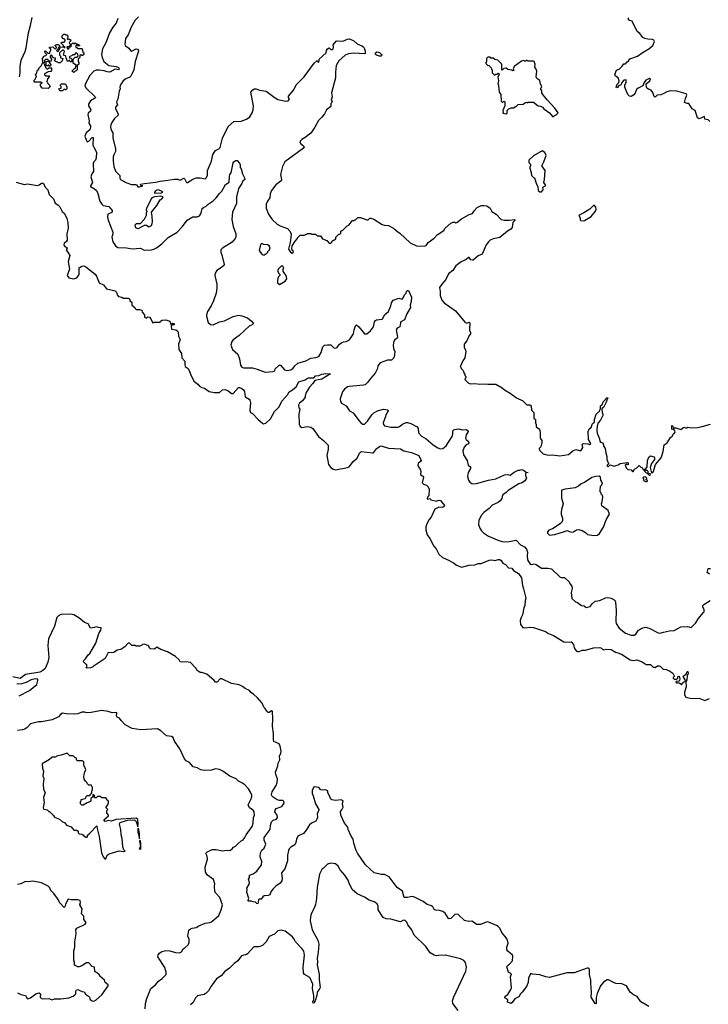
# Model space of a CAD drawing. Extents: x 2240384 to 2404287, y 351326 to 526670.
# Tile 208 of 256: x 2282951 to 2291550, y 486303 to 498599. Entities that reach past the tile are written whole.
import ezdxf

# ---------------------------------------------------------------- set-up
doc = ezdxf.new("R2010")
doc.units = 0

msp = doc.modelspace()

# ---------------------------------------------------------------- linework, layer by layer
at = {"layer": '0CON20XD'}
for points in [[(2282948, 497885), (2282957, 497935), (2282957, 498015), (2282968, 498092), (2283018, 498202), (2283032, 498248), (2283062, 498435), (2283084, 498526), (2283108, 498625)], [(2284175, 498615), (2284155, 498555), (2284115, 498505), (2284073, 498435), (2284028, 498312), (2283987, 498235), (2283971, 498165), (2283979, 498125), (2284000, 498075), (2284065, 498027), (2284155, 498013), (2284185, 498001), (2284192, 497985), (2284187, 497975), (2284145, 497981), (2284075, 497945), (2284045, 497947), (2284005, 497961), (2283945, 497970), (2283905, 497968), (2283875, 497958), (2283825, 497904), (2283769, 497795), (2283766, 497775), (2283782, 497742), (2283892, 497635), (2283896, 497625), (2283887, 497613), (2283834, 497585), (2283810, 497545), (2283812, 497522), (2283839, 497475), (2283837, 497455), (2283808, 497432), (2283801, 497415), (2283817, 497335), (2283814, 497305), (2283834, 497275), (2283835, 497255), (2283825, 497224), (2283781, 497185), (2283766, 497145), (2283779, 497099), (2283795, 497074), (2283815, 497084), (2283855, 497129), (2283867, 497127), (2283863, 497033), (2283877, 497007), (2283909, 496945), (2283906, 496875), (2283896, 496845), (2283876, 496824), (2283868, 496805), (2283871, 496705), (2283852, 496675), (2283840, 496635), (2283861, 496565), (2283834, 496525), (2283836, 496515), (2283887, 496487), (2283908, 496465), (2283928, 496428), (2283953, 496333), (2283975, 496294), (2283995, 496280), (2284065, 496265), (2284104, 496215), (2284105, 496197), (2284095, 496186), (2284051, 496169), (2284046, 496135), (2284056, 496095), (2284114, 495944), (2284116, 495925), (2284103, 495885), (2284113, 495825), (2284146, 495775), (2284175, 495754), (2284285, 495751), (2284355, 495737), (2284455, 495746), (2284476, 495736), (2284505, 495722), (2284595, 495726), (2284625, 495732), (2284660, 495750), (2284725, 495801), (2284805, 495878), (2284916, 495944), (2284984, 496016), (2285044, 496096), (2285113, 496137), (2285165, 496137), (2285195, 496150), (2285217, 496183), (2285230, 496240), (2285247, 496255), (2285281, 496269), (2285303, 496297), (2285366, 496335), (2285405, 496374), (2285445, 496430), (2285474, 496456), (2285521, 496539), (2285565, 496572), (2285569, 496641), (2285576, 496664), (2285591, 496685), (2285617, 496813), (2285624, 496826), (2285645, 496839), (2285665, 496842), (2285696, 496806)], [(2284436, 498634), (2284392, 498595), (2284344, 498505), (2284305, 498408), (2284274, 498366), (2284264, 498295), (2284268, 498275), (2284315, 498242), (2284333, 498213), (2284345, 498205), (2284405, 498237), (2284423, 498233), (2284433, 498215), (2284432, 498195), (2284393, 498077), (2284375, 497975), (2284338, 497895), (2284327, 497883), (2284278, 497862), (2284244, 497835), (2284209, 497785), (2284203, 497757), (2284207, 497735), (2284193, 497707), (2284178, 497605), (2284160, 497575), (2284162, 497555), (2284172, 497535), (2284148, 497505), (2284147, 497487), (2284179, 497425), (2284179, 497405), (2284136, 497364), (2284103, 497317), (2284090, 497285), (2284086, 497255), (2284095, 497218), (2284112, 497185), (2284114, 497124), (2284146, 496985), (2284147, 496953), (2284125, 496913), (2284117, 496885), (2284117, 496833), (2284127, 496765), (2284146, 496706), (2284201, 496655), (2284202, 496622), (2284209, 496605), (2284275, 496567), (2284345, 496541), (2284395, 496541), (2284410, 496535), (2284425, 496512), (2284445, 496512), (2284490, 496525), (2284465, 496530), (2284460, 496545), (2284510, 496555), (2284650, 496570), (2284705, 496584), (2284771, 496589), (2284885, 496608), (2284925, 496608), (2284955, 496597), (2285000, 496620), (2285015, 496606), (2285035, 496568), (2285045, 496568), (2285112, 496608), (2285155, 496624), (2285204, 496624), (2285265, 496613), (2285280, 496625), (2285296, 496655), (2285298, 496715), (2285346, 496834), (2285363, 496915), (2285396, 496965), (2285436, 496985), (2285453, 497005), (2285482, 497118), (2285555, 497265), (2285625, 497326), (2285715, 497331), (2285784, 497356), (2285825, 497388), (2285855, 497434), (2285868, 497475), (2285870, 497525), (2285838, 497695), (2285861, 497725), (2285884, 497736), (2285905, 497737), (2285945, 497719), (2286029, 497705), (2286130, 497630), (2286175, 497604), (2286275, 497580), (2286305, 497586), (2286319, 497605), (2286306, 497626), (2286308, 497645), (2286374, 497725), (2286404, 497785), (2286503, 497887), (2286628, 498055), (2286665, 498090), (2286674, 498074), (2286685, 498068), (2286692, 498085), (2286690, 498105), (2286776, 498184), (2286780, 498215), (2286795, 498237), (2286817, 498247), (2286838, 498228), (2286855, 498227), (2286865, 498234), (2286871, 498255), (2286867, 498285), (2286901, 498329), (2286915, 498336), (2286985, 498332), (2287045, 498356), (2287068, 498358), (2287125, 498334), (2287166, 498296), (2287223, 498273), (2287245, 498260), (2287256, 498235), (2287264, 498205), (2287263, 498177), (2287258, 498172), (2287125, 498180), (2287055, 498172), (2287014, 498156), (2286934, 498085), (2286904, 498025), (2286894, 497945), (2286894, 497875), (2286846, 497686), (2286851, 497635), (2286842, 497595), (2286851, 497575), (2286850, 497565), (2286837, 497553), (2286837, 497515), (2286783, 497475), (2286758, 497425), (2286725, 497380), (2286681, 497339), (2286638, 497255), (2286585, 497180), (2286515, 497126), (2286476, 497104), (2286456, 497085), (2286451, 497075), (2286459, 497055), (2286493, 497025), (2286503, 497005), (2286495, 496993), (2286414, 496936), (2286262, 496825), (2286232, 496765), (2286208, 496665), (2286220, 496605), (2286217, 496585), (2286148, 496535), (2286096, 496464), (2286077, 496425), (2286076, 496375), (2286046, 496334), (2286029, 496295), (2286029, 496245), (2286059, 496169), (2286103, 496103), (2286165, 496047), (2286205, 496023), (2286295, 495990), (2286330, 495955), (2286340, 495915), (2286328, 495815), (2286308, 495735), (2286334, 495694), (2286353, 495683), (2286367, 495693), (2286368, 495705), (2286348, 495735), (2286352, 495775), (2286390, 495835), (2286420, 495865), (2286420, 495875), (2286455, 495910), (2286505, 495910), (2286535, 495920), (2286545, 495930), (2286585, 495930), (2286595, 495920), (2286645, 495920), (2286665, 495900), (2286705, 495900), (2286732, 495862), (2286785, 495840), (2286815, 495810), (2286835, 495810), (2286848, 495822), (2286855, 495840), (2286865, 495840), (2286898, 495862), (2286900, 495885), (2286935, 495920), (2286948, 495922), (2286960, 495935), (2286962, 495958), (2286972, 495968), (2286985, 495970), (2287040, 496025), (2287060, 496035), (2287105, 496090), (2287125, 496090), (2287135, 496100), (2287145, 496100), (2287173, 496127), (2287207, 496127), (2287285, 496098), (2287302, 496098), (2287325, 496120), (2287335, 496120), (2287375, 496107), (2287475, 496042), (2287505, 496032), (2287557, 496027), (2287617, 495997), (2287650, 495965), (2287698, 495935), (2287825, 495814), (2287905, 495777), (2288005, 495770), (2288025, 495781), (2288050, 495815), (2288128, 495872), (2288165, 495912), (2288248, 495965), (2288263, 495995), (2288335, 496058), (2288365, 496070), (2288385, 496070), (2288395, 496062), (2288410, 496065), (2288469, 496111), (2288565, 496166), (2288605, 496179), (2288627, 496213), (2288665, 496254), (2288713, 496277), (2288745, 496279), (2288785, 496276), (2288826, 496245), (2288848, 496205), (2288902, 496172), (2288965, 496104), (2289005, 496096), (2289065, 496094), (2289130, 496105), (2289138, 496095), (2289108, 496065), (2289100, 496005), (2289085, 495984), (2289043, 495957), (2288945, 495878), (2288865, 495864), (2288824, 495846), (2288803, 495827), (2288774, 495786), (2288725, 495673), (2288675, 495652), (2288615, 495597), (2288605, 495594), (2288585, 495602), (2288565, 495630), (2288555, 495631), (2288525, 495603), (2288464, 495575), (2288395, 495524), (2288360, 495465), (2288304, 495426), (2288271, 495355), (2288223, 495297), (2288193, 495255), (2288202, 495205), (2288200, 495155), (2288222, 495095), (2288251, 495065), (2288394, 494965), (2288515, 494818), (2288535, 494811), (2288565, 494820), (2288572, 494812), (2288568, 494725), (2288570, 494705), (2288580, 494695), (2288580, 494675), (2288563, 494657), (2288535, 494590), (2288502, 494545), (2288500, 494505), (2288518, 494478), (2288520, 494455), (2288510, 494375), (2288483, 494337), (2288450, 494265), (2288458, 494258), (2288462, 494242), (2288488, 494218), (2288502, 494182), (2288510, 494175), (2288510, 494155), (2288520, 494145), (2288520, 494125), (2288510, 494115), (2288515, 494100), (2288555, 494060), (2288575, 494052), (2288635, 494057), (2288695, 494047), (2288755, 494053), (2288797, 494047), (2288895, 494047), (2288975, 494003), (2289006, 493976), (2289076, 493936), (2289155, 493878), (2289235, 493838), (2289285, 493790), (2289319, 493789), (2289337, 493777), (2289343, 493723), (2289370, 493695), (2289370, 493625), (2289390, 493605), (2289390, 493565), (2289400, 493545), (2289400, 493515), (2289440, 493485), (2289450, 493445), (2289452, 493375), (2289472, 493342), (2289472, 493315), (2289458, 493265), (2289438, 493245), (2289442, 493225), (2289489, 493179), (2289534, 493164), (2289565, 493160), (2289605, 493167), (2289695, 493154), (2289805, 493170), (2289856, 493214), (2289895, 493230), (2289956, 493214), (2289981, 493255), (2289976, 493294), (2289985, 493308), (2290045, 493302), (2290065, 493293), (2290083, 493305), (2290052, 493355), (2290048, 493455), (2290067, 493493), (2290088, 493505), (2290104, 493556), (2290128, 493575), (2290129, 493605), (2290151, 493675), (2290189, 493711), (2290203, 493745), (2290204, 493776), (2290223, 493795), (2290236, 493825), (2290282, 493875), (2290297, 493875), (2290281, 493849), (2290276, 493824)], [(2291569, 497329), (2291549, 497349), (2291508, 497355), (2291502, 497392), (2291435, 497363), (2291425, 497364), (2291415, 497373), (2291384, 497464), (2291350, 497485), (2291305, 497553), (2291285, 497551), (2291253, 497565), (2291263, 497615), (2291281, 497655), (2291273, 497673), (2291155, 497707), (2291078, 497712), (2291030, 497700), (2290995, 497676), (2290955, 497662), (2290912, 497658), (2290885, 497630), (2290875, 497640), (2290855, 497690), (2290835, 497719), (2290802, 497732), (2290783, 497745), (2290779, 497755), (2290773, 497797), (2290819, 497835), (2290827, 497855), (2290816, 497866), (2290768, 497845), (2290748, 497815), (2290731, 497775), (2290673, 497745), (2290654, 497726), (2290635, 497680), (2290619, 497661), (2290585, 497642), (2290566, 497646), (2290546, 497666), (2290508, 497755), (2290508, 497785), (2290522, 497815), (2290525, 497848), (2290495, 497842), (2290468, 497815), (2290458, 497782), (2290432, 497778), (2290415, 497752), (2290405, 497750), (2290400, 497755), (2290412, 497795), (2290432, 497815), (2290437, 497835), (2290424, 497874), (2290392, 497895), (2290382, 497915), (2290405, 497970), (2290435, 497980), (2290475, 498019), (2290494, 498046), (2290515, 498046), (2290535, 498073), (2290558, 498085), (2290558, 498095), (2290569, 498111), (2290666, 498144), (2290735, 498193), (2290808, 498235), (2290858, 498275), (2290878, 498325), (2290870, 498345), (2290853, 498353), (2290795, 498356), (2290755, 498366), (2290732, 498375), (2290696, 498425), (2290661, 498451), (2290599, 498579), (2290565, 498589), (2290555, 498598), (2290554, 498624)], [(2283305, 497740), (2283232, 497742), (2283210, 497775), (2283212, 497798), (2283230, 497805), (2283215, 497820), (2283135, 497820), (2283130, 497825), (2283130, 497845), (2283148, 497862), (2283152, 497878), (2283160, 497885), (2283150, 497915), (2283162, 497928), (2283173, 497967), (2283188, 497982), (2283190, 497995), (2283218, 498022), (2283240, 498065), (2283240, 498095), (2283230, 498105), (2283252, 498138), (2283262, 498148), (2283278, 498152), (2283290, 498165), (2283260, 498195), (2283275, 498210), (2283302, 498182), (2283328, 498182), (2283330, 498205), (2283340, 498215), (2283340, 498235), (2283322, 498242), (2283322, 498258), (2283365, 498260), (2283395, 498230), (2283408, 498242), (2283410, 498255), (2283390, 498275), (2283415, 498290), (2283435, 498290), (2283450, 498275), (2283448, 498262), (2283432, 498248), (2283428, 498232), (2283410, 498215), (2283425, 498200), (2283438, 498212), (2283442, 498228), (2283462, 498258), (2283500, 498260), (2283505, 498250), (2283518, 498252), (2283515, 498260), (2283500, 498260), (2283498, 498278), (2283470, 498305), (2283472, 498318), (2283505, 498320), (2283520, 498335), (2283518, 498348), (2283508, 498358), (2283492, 498362), (2283480, 498375), (2283482, 498398), (2283502, 498418), (2283515, 498420), (2283522, 498412), (2283538, 498408), (2283550, 498395), (2283550, 498375), (2283542, 498362), (2283555, 498350), (2283565, 498360), (2283572, 498352), (2283585, 498350), (2283590, 498335), (2283570, 498315), (2283572, 498302), (2283580, 498295), (2283578, 498272), (2283570, 498260), (2283545, 498260), (2283540, 498255), (2283542, 498242), (2283552, 498232), (2283568, 498242), (2283570, 498260), (2283585, 498260), (2283598, 498272), (2283590, 498285), (2283615, 498310), (2283625, 498300), (2283635, 498300), (2283645, 498310), (2283652, 498302), (2283685, 498290), (2283700, 498275), (2283685, 498270), (2283675, 498280), (2283655, 498280), (2283650, 498275), (2283652, 498252), (2283665, 498250), (2283675, 498240), (2283725, 498240), (2283730, 498235), (2283740, 498195), (2283750, 498185), (2283750, 498165), (2283735, 498150), (2283725, 498150), (2283715, 498160), (2283700, 498155), (2283700, 498125), (2283680, 498105), (2283680, 498075), (2283690, 498065), (2283688, 498045), (2283670, 498025), (2283668, 497972), (2283658, 497962), (2283642, 497958), (2283625, 497940), (2283600, 497955), (2283635, 497990), (2283648, 497992), (2283650, 498015), (2283660, 498025), (2283620, 498055), (2283620, 498105), (2283645, 498130), (2283665, 498130), (2283680, 498145), (2283678, 498168), (2283665, 498180), (2283645, 498180), (2283638, 498162), (2283615, 498160), (2283608, 498152), (2283570, 498135), (2283572, 498122), (2283588, 498118), (2283600, 498105), (2283598, 498072), (2283582, 498072), (2283575, 498090), (2283565, 498090), (2283555, 498080), (2283542, 498082), (2283540, 498105), (2283530, 498115), (2283528, 498148), (2283500, 498155), (2283510, 498205), (2283498, 498218), (2283485, 498220), (2283450, 498185), (2283450, 498155), (2283460, 498145), (2283462, 498122), (2283490, 498115), (2283480, 498085), (2283458, 498062), (2283435, 498060), (2283425, 498070), (2283400, 498075), (2283380, 498095), (2283398, 498102), (2283398, 498118), (2283372, 498122), (2283362, 498132), (2283358, 498148), (2283345, 498160), (2283330, 498145), (2283332, 498132), (2283350, 498105), (2283345, 498080), (2283310, 498080), (2283305, 498100), (2283275, 498100), (2283262, 498088), (2283260, 498065), (2283250, 498055), (2283260, 498045), (2283260, 498025), (2283268, 498018), (2283272, 498002), (2283295, 497980), (2283315, 498000), (2283345, 498000), (2283350, 497995), (2283350, 497965), (2283338, 497952), (2283305, 497950), (2283298, 497942), (2283260, 497925), (2283262, 497912), (2283275, 497900), (2283320, 497900), (2283320, 497885), (2283298, 497862), (2283290, 497825), (2283300, 497815), (2283302, 497802), (2283327, 497777), (2283330, 497765), (2283305, 497740)], [(2287445, 498143), (2287406, 498156), (2287394, 498165), (2287392, 498185), (2287415, 498198), (2287445, 498189), (2287475, 498157), (2287465, 498144), (2287445, 498143)], [(2289615, 497390), (2289625, 497400), (2289651, 497409), (2289676, 497435), (2289635, 497495), (2289538, 497598), (2289482, 497665), (2289472, 497685), (2289470, 497715), (2289460, 497725), (2289460, 497745), (2289468, 497752), (2289470, 497765), (2289453, 497793), (2289445, 497840), (2289410, 497865), (2289402, 497885), (2289410, 497955), (2289401, 497981), (2289382, 498005), (2289387, 498045), (2289377, 498075), (2289363, 498083), (2289295, 498080), (2289285, 498090), (2289275, 498090), (2289265, 498080), (2289255, 498080), (2289245, 498090), (2289215, 498083), (2289127, 498013), (2289112, 497985), (2289120, 497965), (2289105, 497960), (2289097, 497967), (2289048, 497978), (2289025, 497992), (2288995, 497990), (2288975, 497970), (2288970, 497975), (2288970, 498045), (2288920, 498095), (2288885, 498100), (2288865, 498120), (2288835, 498120), (2288825, 498130), (2288795, 498130), (2288780, 498115), (2288780, 498075), (2288770, 498065), (2288773, 498053), (2288792, 498032), (2288808, 498028), (2288838, 497998), (2288842, 497982), (2288850, 497975), (2288850, 497935), (2288875, 497910), (2288885, 497910), (2288895, 497920), (2288915, 497920), (2288925, 497930), (2288940, 497925), (2288940, 497915), (2288922, 497885), (2288928, 497835), (2288922, 497795), (2288930, 497785), (2288932, 497725), (2288940, 497715), (2288940, 497695), (2288960, 497665), (2288963, 497583), (2288975, 497570), (2288985, 497570), (2288995, 497580), (2289010, 497575), (2289008, 497525), (2288983, 497467), (2288990, 497445), (2288982, 497432), (2289027, 497423), (2289037, 497433), (2289040, 497465), (2289060, 497485), (2289088, 497498), (2289125, 497500), (2289135, 497510), (2289145, 497510), (2289175, 497540), (2289237, 497543), (2289265, 497567), (2289285, 497568), (2289295, 497560), (2289305, 497568), (2289365, 497568), (2289425, 497522), (2289455, 497518), (2289480, 497505), (2289494, 497484), (2289566, 497436), (2289602, 497392), (2289615, 497390)], [(2283335, 498020), (2283325, 498020), (2283315, 498030), (2283305, 498030), (2283295, 498020), (2283282, 498032), (2283282, 498078), (2283310, 498080), (2283340, 498035), (2283335, 498020)], [(2283455, 497710), (2283442, 497722), (2283440, 497735), (2283468, 497742), (2283470, 497765), (2283462, 497772), (2283460, 497785), (2283472, 497798), (2283515, 497800), (2283528, 497788), (2283532, 497772), (2283540, 497765), (2283540, 497735), (2283525, 497720), (2283518, 497728), (2283505, 497730), (2283485, 497712), (2283455, 497710)], [(2289445, 496448), (2289465, 496450), (2289487, 496473), (2289482, 496508), (2289516, 496525), (2289515, 496537), (2289496, 496565), (2289506, 496604), (2289514, 496715), (2289470, 496775), (2289496, 496824), (2289523, 496905), (2289509, 496939), (2289475, 496960), (2289365, 496900), (2289310, 496845), (2289310, 496815), (2289327, 496797), (2289330, 496785), (2289328, 496772), (2289320, 496765), (2289320, 496745), (2289338, 496692), (2289343, 496653), (2289365, 496630), (2289380, 496625), (2289403, 496545), (2289420, 496515), (2289426, 496465), (2289445, 496448)], [(2285696, 496806), (2285703, 496785), (2285702, 496755), (2285717, 496737), (2285732, 496675), (2285759, 496625), (2285762, 496605), (2285733, 496577), (2285725, 496552), (2285685, 496490), (2285659, 496385), (2285658, 496302), (2285607, 496195), (2285601, 496105), (2285617, 496015), (2285651, 495925), (2285649, 495885), (2285641, 495865), (2285605, 495821), (2285483, 495747), (2285464, 495725), (2285461, 495695), (2285481, 495645), (2285506, 495544), (2285503, 495535), (2285470, 495505), (2285412, 495468), (2285391, 495435), (2285389, 495405), (2285412, 495295), (2285414, 495245), (2285406, 495185), (2285370, 495090), (2285340, 495025), (2285296, 494954), (2285284, 494915), (2285283, 494895), (2285306, 494816), (2285335, 494792), (2285365, 494790), (2285445, 494824), (2285510, 494840), (2285615, 494892), (2285685, 494909), (2285725, 494900), (2285794, 494874), (2285844, 494834), (2285870, 494805), (2285855, 494790), (2285815, 494772), (2285690, 494655), (2285617, 494603), (2285600, 494580), (2285588, 494535), (2285610, 494480), (2285675, 494421), (2285694, 494365), (2285710, 494285), (2285725, 494259), (2285745, 494251), (2285860, 494250), (2285915, 494236), (2286015, 494198), (2286115, 494204), (2286135, 494213), (2286142, 494238), (2286185, 494282), (2286205, 494289), (2286257, 494227), (2286285, 494220), (2286335, 494226), (2286365, 494246), (2286385, 494275), (2286425, 494311), (2286525, 494341), (2286585, 494371), (2286649, 494381), (2286686, 494395), (2286717, 494445), (2286737, 494515), (2286755, 494533), (2286795, 494540), (2286835, 494537), (2286875, 494501), (2286895, 494496), (2286915, 494506), (2286944, 494545), (2286975, 494566), (2286995, 494576), (2287029, 494581), (2287068, 494602), (2287119, 494675), (2287126, 494726), (2287143, 494777), (2287155, 494790), (2287185, 494762), (2287238, 494695), (2287257, 494677), (2287284, 494676), (2287332, 494715), (2287369, 494765), (2287382, 494825), (2287395, 494844), (2287408, 494852), (2287475, 494858), (2287485, 494866), (2287508, 494912), (2287555, 494956), (2287586, 495025), (2287593, 495065), (2287615, 495098), (2287685, 495122), (2287725, 495110), (2287739, 495125), (2287754, 495165), (2287777, 495183), (2287782, 495205), (2287795, 495216), (2287806, 495216), (2287844, 495134), (2287841, 495079), (2287828, 495035), (2287832, 495005), (2287787, 494925), (2287757, 494853), (2287711, 494825), (2287705, 494815), (2287696, 494765), (2287664, 494745), (2287651, 494725), (2287670, 494635), (2287665, 494621), (2287635, 494601), (2287624, 494586), (2287614, 494535), (2287617, 494495), (2287634, 494455), (2287632, 494415), (2287622, 494375), (2287595, 494346), (2287542, 494348), (2287451, 494315), (2287421, 494275), (2287418, 494242), (2287391, 494185), (2287331, 494119), (2287295, 494068), (2287265, 494040), (2287245, 494033), (2287065, 494020), (2287045, 494014), (2287005, 493986), (2286980, 493950), (2286952, 493865), (2286955, 493830), (2286971, 493811), (2287028, 493775), (2287070, 493715), (2287115, 493690), (2287184, 493594), (2287215, 493560), (2287235, 493548), (2287255, 493550), (2287275, 493563), (2287296, 493584), (2287346, 493665), (2287375, 493691), (2287417, 493713), (2287495, 493736), (2287549, 493729), (2287554, 493715), (2287524, 493665), (2287518, 493642), (2287489, 493565), (2287492, 493542), (2287505, 493527), (2287585, 493512), (2287675, 493512), (2287695, 493518), (2287733, 493547), (2287775, 493567), (2287795, 493569), (2287835, 493558), (2287916, 493515), (2287927, 493495), (2287931, 493441), (2287968, 493398), (2288025, 493364), (2288115, 493288), (2288172, 493252), (2288205, 493238), (2288235, 493244), (2288275, 493279), (2288352, 493395), (2288360, 493425), (2288361, 493465), (2288375, 493483), (2288435, 493489), (2288475, 493479), (2288525, 493481), (2288547, 493467), (2288550, 493455), (2288526, 493415), (2288518, 493375), (2288527, 493355), (2288555, 493330), (2288558, 493315), (2288555, 493303), (2288525, 493289), (2288501, 493259), (2288486, 493215), (2288487, 493193), (2288491, 493165), (2288538, 493095), (2288549, 493035), (2288579, 493015), (2288578, 492995), (2288552, 492945), (2288541, 492895), (2288555, 492848), (2288572, 492822), (2288595, 492806), (2288615, 492802), (2288655, 492806), (2288805, 492849), (2288895, 492867), (2289005, 492914), (2289045, 492919), (2289077, 492913), (2289125, 492950), (2289175, 492974), (2289195, 492972), (2289215, 492982), (2289243, 492975), (2289275, 492950), (2289300, 492945), (2289275, 492940), (2289268, 492932), (2289268, 492905), (2289279, 492875), (2289259, 492841), (2289225, 492817), (2289185, 492802), (2289049, 492721), (2289027, 492693), (2288984, 492665), (2288974, 492645), (2288972, 492618), (2288951, 492589), (2288925, 492570), (2288852, 492535), (2288814, 492495), (2288746, 492444), (2288714, 492406), (2288684, 492345), (2288680, 492295), (2288695, 492250), (2288718, 492215), (2288742, 492192), (2288805, 492150), (2288935, 492094), (2288974, 492084), (2289045, 492079), (2289145, 492098), (2289155, 492094), (2289203, 492043), (2289255, 492015), (2289279, 491985), (2289290, 491950), (2289287, 491905), (2289293, 491855), (2289325, 491800), (2289345, 491796), (2289375, 491802), (2289399, 491795), (2289465, 491751), (2289545, 491750), (2289590, 491740), (2289699, 491639), (2289715, 491633), (2289755, 491632), (2289809, 491585), (2289828, 491545), (2289846, 491524), (2289851, 491495), (2289838, 491445), (2289845, 491373), (2289890, 491330), (2289915, 491321), (2289965, 491284), (2289998, 491278), (2290025, 491260), (2290075, 491270), (2290100, 491305), (2290135, 491338), (2290195, 491344), (2290265, 491380), (2290295, 491383), (2290335, 491377), (2290375, 491353), (2290385, 491342), (2290390, 491320), (2290397, 491225), (2290395, 491085), (2290400, 491060), (2290435, 490999), (2290515, 490939), (2290585, 490914), (2290625, 490912), (2290645, 490924), (2290677, 490975), (2290733, 491005), (2290765, 491014), (2290812, 491002), (2290925, 490941), (2290945, 490938), (2290990, 490950), (2291065, 490968), (2291125, 490970), (2291205, 491019), (2291290, 491020), (2291335, 491008), (2291395, 491068), (2291422, 491118), (2291490, 491195), (2291496, 491205), (2291496, 491234), (2291483, 491263), (2291483, 491285), (2291493, 491297), (2291574, 491345)], [(2282905, 496569), (2283005, 496543), (2283050, 496550), (2283175, 496529), (2283195, 496535), (2283225, 496559), (2283245, 496559), (2283274, 496504), (2283301, 496475), (2283321, 496415), (2283375, 496362), (2283395, 496307), (2283427, 496287), (2283452, 496262), (2283481, 496205), (2283510, 496180), (2283539, 496115), (2283553, 496065), (2283558, 495995), (2283540, 495925), (2283544, 495846), (2283533, 495827), (2283505, 495807), (2283501, 495785), (2283515, 495768), (2283540, 495755), (2283542, 495745), (2283532, 495725), (2283557, 495687), (2283577, 495655), (2283556, 495575), (2283571, 495485), (2283544, 495405), (2283565, 495374), (2283625, 495362), (2283666, 495374), (2283692, 495415), (2283695, 495500), (2283728, 495522), (2283750, 495525), (2283775, 495512), (2283893, 495423), (2283912, 495395), (2283943, 495315), (2283996, 495286), (2284035, 495238), (2284145, 495212), (2284158, 495198), (2284170, 495165), (2284185, 495143), (2284225, 495133), (2284245, 495120), (2284305, 495121), (2284322, 495115), (2284332, 495085), (2284352, 495072), (2284352, 495035), (2284390, 495005), (2284392, 494992), (2284405, 494980), (2284445, 494980), (2284475, 494970), (2284480, 494945), (2284510, 494915), (2284510, 494885), (2284535, 494870), (2284553, 494887), (2284570, 494885), (2284588, 494865), (2284615, 494810), (2284625, 494820), (2284705, 494822), (2284710, 494835), (2284730, 494845), (2284775, 494852), (2284826, 494836), (2284828, 494815), (2284838, 494798), (2284862, 494808), (2284879, 494805), (2284883, 494795), (2284875, 494787), (2284852, 494788), (2284844, 494776), (2284848, 494735), (2284900, 494725), (2284922, 494712), (2284929, 494699), (2284936, 494645), (2284956, 494605), (2284933, 494547), (2284940, 494480), (2284972, 494432), (2284977, 494375), (2285013, 494335), (2285011, 494295), (2285019, 494269), (2285053, 494245), (2285065, 494227), (2285086, 494165), (2285125, 494083), (2285175, 494046), (2285195, 494023), (2285225, 494006), (2285258, 493998), (2285315, 493954), (2285385, 493943), (2285445, 493942), (2285482, 493978), (2285513, 493983), (2285548, 493968), (2285595, 493930), (2285605, 493930), (2285615, 493933), (2285685, 494004), (2285696, 494006), (2285725, 493994), (2285746, 493976), (2285756, 493955), (2285768, 493888), (2285815, 493861), (2285826, 493846), (2285834, 493815), (2285824, 493724), (2285832, 493695), (2285858, 493682), (2285927, 493605), (2285981, 493561), (2285995, 493554), (2286025, 493561), (2286083, 493615), (2286132, 493708), (2286189, 493765), (2286224, 493836), (2286293, 493915), (2286315, 493951), (2286359, 493975), (2286404, 494016), (2286435, 494076), (2286515, 494101), (2286555, 494126), (2286625, 494127), (2286645, 494151), (2286685, 494154), (2286725, 494174), (2286775, 494179), (2286830, 494175), (2286725, 494111), (2286638, 494092), (2286612, 494055), (2286568, 494012), (2286529, 493945), (2286517, 493903), (2286514, 493886), (2286481, 493839), (2286445, 493809), (2286431, 493785), (2286435, 493750), (2286450, 493735), (2286436, 493674), (2286440, 493550), (2286455, 493520), (2286475, 493506), (2286545, 493518), (2286585, 493509), (2286613, 493493), (2286684, 493394), (2286745, 493344), (2286801, 493285), (2286804, 493235), (2286788, 493155), (2286807, 493045), (2286836, 493005), (2286865, 492986), (2286895, 492979), (2287045, 493005), (2287070, 493020), (2287115, 493081), (2287165, 493125), (2287193, 493185), (2287214, 493205), (2287355, 493189), (2287368, 493192), (2287383, 493205), (2287398, 493235), (2287445, 493270), (2287465, 493276), (2287555, 493249), (2287705, 493239), (2287746, 493216), (2287845, 493194), (2287936, 493155), (2287962, 493095), (2287955, 493080), (2287928, 493055), (2287923, 493035), (2287930, 493015), (2287952, 492985), (2287960, 492955), (2287955, 492920), (2287965, 492908), (2287988, 492898), (2287992, 492885), (2287977, 492815), (2287995, 492797), (2288030, 492785), (2288050, 492765), (2288062, 492735), (2288058, 492655), (2288043, 492635), (2288040, 492615), (2288045, 492610), (2288075, 492620), (2288085, 492602), (2288155, 492588), (2288185, 492597), (2288205, 492596), (2288254, 492534), (2288245, 492514), (2288225, 492508), (2288185, 492510), (2288134, 492486), (2288088, 492385), (2288064, 492356), (2288036, 492305), (2288024, 492266), (2288023, 492227), (2288041, 492165), (2288071, 492121), (2288121, 492025), (2288151, 491991), (2288185, 491925), (2288231, 491881), (2288290, 491860), (2288367, 491817), (2288405, 491787), (2288468, 491762), (2288564, 491786), (2288635, 491792), (2288675, 491807), (2288715, 491808), (2288815, 491850), (2288845, 491852), (2288886, 491844), (2288925, 491859), (2288945, 491858), (2288965, 491844), (2288984, 491814), (2289016, 491795), (2289055, 491753), (2289095, 491750), (2289115, 491721), (2289178, 491685), (2289215, 491627), (2289228, 491535), (2289243, 491493), (2289272, 491375), (2289264, 491346), (2289259, 491285), (2289245, 491255), (2289228, 491165), (2289211, 491135), (2289201, 491095), (2289206, 491045), (2289235, 491010), (2289255, 491004), (2289335, 491011), (2289365, 491008), (2289517, 490957), (2289553, 490933), (2289615, 490907), (2289745, 490831), (2289765, 490826), (2289835, 490830), (2289867, 490797), (2289874, 490755), (2289885, 490733), (2289903, 490713), (2289915, 490708), (2289935, 490709), (2289974, 490724), (2290015, 490724), (2290114, 490756), (2290195, 490759), (2290215, 490752), (2290227, 490737), (2290245, 490730), (2290275, 490740), (2290335, 490736), (2290392, 490702), (2290408, 490698), (2290466, 490675), (2290575, 490603), (2290615, 490598), (2290655, 490603), (2290725, 490580), (2290775, 490548), (2290827, 490547), (2290860, 490515), (2290872, 490512), (2290885, 490510), (2290915, 490532), (2290935, 490530), (2290948, 490525), (2290985, 490488), (2291025, 490483), (2291055, 490472), (2291105, 490437), (2291120, 490415), (2291122, 490398), (2291110, 490385), (2291110, 490375), (2291123, 490363), (2291157, 490363), (2291168, 490375), (2291170, 490395), (2291185, 490400), (2291193, 490365), (2291191, 490349), (2291182, 490338), (2291150, 490335), (2291144, 490325), (2291155, 490313), (2291175, 490320), (2291187, 490317), (2291206, 490306), (2291215, 490292), (2291241, 490325), (2291263, 490337), (2291260, 490355), (2291237, 490395), (2291238, 490405), (2291273, 490427), (2291285, 490460), (2291295, 490460), (2291300, 490435), (2291284, 490406), (2291283, 490357), (2291270, 490335), (2291271, 490269), (2291253, 490203), (2291254, 490174), (2291263, 490145), (2291280, 490135), (2291325, 490128), (2291445, 490121), (2291505, 490096), (2291565, 490121)], [(2284425, 495990), (2284435, 495993), (2284508, 496032), (2284535, 496032), (2284565, 496012), (2284595, 496030), (2284606, 496054), (2284609, 496075), (2284607, 496145), (2284598, 496195), (2284665, 496278), (2284705, 496348), (2284730, 496365), (2284742, 496385), (2284715, 496394), (2284634, 496386), (2284612, 496378), (2284596, 496365), (2284533, 496245), (2284530, 496225), (2284538, 496205), (2284530, 496185), (2284530, 496155), (2284507, 496103), (2284455, 496050), (2284405, 496050), (2284390, 496035), (2284395, 496002), (2284425, 495990)], [(2284715, 496434), (2284740, 496445), (2284730, 496455), (2284685, 496473), (2284665, 496472), (2284645, 496462), (2284630, 496435), (2284715, 496434)], [(2289995, 496088), (2290005, 496092), (2290085, 496142), (2290141, 496209), (2290150, 496235), (2290146, 496256), (2290128, 496278), (2290115, 496280), (2290072, 496235), (2289994, 496186), (2289935, 496160), (2289933, 496153), (2289948, 496125), (2289948, 496098), (2289955, 496090), (2289995, 496088)], [(2286005, 495660), (2286015, 495670), (2286025, 495670), (2286050, 495695), (2286050, 495705), (2286070, 495725), (2286080, 495755), (2286066, 495776), (2286045, 495788), (2285995, 495792), (2285985, 495800), (2285965, 495798), (2285952, 495775), (2285942, 495715), (2285954, 495694), (2285980, 495665), (2286005, 495660)], [(2286195, 495292), (2286265, 495333), (2286288, 495365), (2286280, 495405), (2286240, 495455), (2286240, 495485), (2286250, 495495), (2286235, 495520), (2286215, 495520), (2286180, 495485), (2286178, 495472), (2286170, 495465), (2286182, 495432), (2286200, 495415), (2286200, 495405), (2286180, 495385), (2286170, 495345), (2286170, 495315), (2286195, 495292)], [(2290276, 493824), (2290242, 493758), (2290222, 493745), (2290223, 493695), (2290233, 493673), (2290233, 493655), (2290203, 493597), (2290175, 493563), (2290163, 493525), (2290159, 493475), (2290163, 493435), (2290189, 493365), (2290193, 493335), (2290205, 493323), (2290234, 493314), (2290245, 493270), (2290263, 493243), (2290268, 493188), (2290283, 493143), (2290282, 493105), (2290302, 493055), (2290300, 493045), (2290285, 493038), (2290285, 493023), (2290302, 493018), (2290325, 493040), (2290375, 493023), (2290425, 493040), (2290450, 493055), (2290535, 493070), (2290547, 493067), (2290550, 493045), (2290535, 493042), (2290525, 493050), (2290510, 493035), (2290524, 493004), (2290543, 492983), (2290585, 492976), (2290605, 492958), (2290612, 492958), (2290629, 492985), (2290659, 493001), (2290685, 493030), (2290705, 493010), (2290718, 493008), (2290728, 492998), (2290730, 492985), (2290775, 492940), (2290788, 492938), (2290812, 492912), (2290825, 492910), (2290828, 492928), (2290800, 492930), (2290797, 492957), (2290788, 492968), (2290765, 492970), (2290750, 492985), (2290768, 492992), (2290788, 493015), (2290790, 493095), (2290808, 493135), (2290828, 493152), (2290872, 493142), (2290879, 493129), (2290877, 493105), (2290842, 493058), (2290822, 493005), (2290841, 492941), (2290855, 492944), (2290866, 492955), (2290890, 493045), (2290962, 493128), (2290986, 493205), (2290999, 493291), (2291036, 493314), (2291079, 493381), (2291100, 493400), (2291113, 493427), (2291125, 493432), (2291135, 493450), (2291133, 493463), (2291115, 493490), (2291092, 493482), (2291095, 493530), (2291122, 493502), (2291145, 493501), (2291205, 493482), (2291245, 493510), (2291265, 493502), (2291285, 493502), (2291295, 493510), (2291345, 493502), (2291415, 493508), (2291473, 493517), (2291575, 493548)], [(2290125, 492156), (2290165, 492163), (2290189, 492181), (2290240, 492260), (2290274, 492355), (2290314, 492426), (2290299, 492469), (2290218, 492528), (2290216, 492555), (2290225, 492580), (2290231, 492635), (2290228, 492658), (2290212, 492675), (2290212, 492692), (2290200, 492705), (2290200, 492715), (2290202, 492775), (2290221, 492789), (2290228, 492815), (2290208, 492848), (2290202, 492885), (2290185, 492898), (2290144, 492896), (2290096, 492884), (2290005, 492821), (2289962, 492805), (2289929, 492775), (2289885, 492751), (2289762, 492738), (2289717, 492723), (2289717, 492625), (2289737, 492555), (2289717, 492483), (2289713, 492445), (2289714, 492424), (2289728, 492375), (2289728, 492345), (2289720, 492325), (2289703, 492307), (2289663, 492277), (2289605, 492240), (2289560, 492225), (2289540, 492205), (2289540, 492185), (2289565, 492162), (2289635, 492170), (2289755, 492207), (2289785, 492222), (2289815, 492206), (2289845, 492201), (2289865, 492204), (2289905, 492227), (2289934, 492234), (2289975, 492221), (2290016, 492196), (2290042, 492172), (2290065, 492164), (2290125, 492156)], [(2290785, 492830), (2290790, 492835), (2290788, 492848), (2290770, 492855), (2290778, 492862), (2290780, 492875), (2290765, 492890), (2290742, 492888), (2290730, 492875), (2290740, 492865), (2290742, 492845), (2290765, 492832), (2290785, 492830)], [(2291566, 491675), (2291537, 491697), (2291548, 491745), (2291575, 491745)], [(2289035, 486770), (2289042, 486788), (2289068, 486805), (2289105, 486848), (2289109, 486905), (2289105, 486918), (2289045, 486968), (2289032, 486985), (2289033, 487015), (2289049, 487065), (2289041, 487105), (2289026, 487135), (2288971, 487201), (2288945, 487256), (2288926, 487275), (2288905, 487289), (2288795, 487334), (2288775, 487331), (2288705, 487299), (2288655, 487300), (2288632, 487322), (2288595, 487341), (2288555, 487336), (2288505, 487351), (2288428, 487425), (2288415, 487430), (2288385, 487423), (2288335, 487374), (2288315, 487369), (2288305, 487376), (2288262, 487442), (2288235, 487463), (2288195, 487474), (2288138, 487478), (2288126, 487486), (2288111, 487521), (2288092, 487535), (2288041, 487551), (2287987, 487587), (2287888, 487638), (2287858, 487648), (2287831, 487645), (2287795, 487635), (2287752, 487635), (2287732, 487715), (2287664, 487764), (2287565, 487894), (2287505, 487926), (2287464, 487926), (2287377, 487947), (2287270, 488045), (2287169, 488189), (2287152, 488225), (2287124, 488316), (2287117, 488367), (2287090, 488405), (2287054, 488485), (2287047, 488515), (2287007, 488565), (2286960, 488665), (2286958, 488712), (2286975, 488730), (2286990, 488765), (2286982, 488805), (2286990, 488845), (2286965, 488857), (2286895, 488847), (2286850, 488855), (2286838, 488865), (2286817, 488915), (2286800, 488945), (2286798, 488968), (2286765, 488980), (2286735, 488978), (2286713, 488983), (2286685, 489010), (2286635, 489020), (2286620, 489015), (2286620, 489005), (2286601, 488979), (2286603, 488935), (2286617, 488907), (2286646, 488806), (2286687, 488735), (2286683, 488715), (2286664, 488686), (2286669, 488635), (2286663, 488615), (2286648, 488592), (2286595, 488565), (2286570, 488545), (2286530, 488480), (2286493, 488437), (2286426, 488404), (2286406, 488365), (2286401, 488325), (2286388, 488295), (2286336, 488265), (2286316, 488244), (2286306, 488225), (2286293, 488165), (2286294, 488095), (2286262, 487995), (2286218, 487945), (2286230, 487875), (2286226, 487845), (2286202, 487815), (2286150, 487780), (2286116, 487744), (2286092, 487715), (2286075, 487672), (2286055, 487661), (2286004, 487656), (2285987, 487645), (2285965, 487618), (2285942, 487618), (2285933, 487607), (2285925, 487560), (2285912, 487562), (2285895, 487580), (2285865, 487582), (2285845, 487592), (2285805, 487590), (2285803, 487605), (2285812, 487625), (2285787, 487705), (2285792, 487735), (2285789, 487755), (2285818, 487805), (2285820, 487825), (2285808, 487865), (2285820, 487885), (2285822, 487915), (2285868, 487932), (2285913, 487967), (2285972, 488045), (2285976, 488085), (2285954, 488145), (2285958, 488195), (2285975, 488227), (2286005, 488255), (2286026, 488305), (2286004, 488355), (2286002, 488385), (2286077, 488485), (2286081, 488535), (2286095, 488581), (2286115, 488604), (2286156, 488614), (2286169, 488635), (2286166, 488665), (2286138, 488705), (2286141, 488729), (2286155, 488749), (2286225, 488775), (2286252, 488815), (2286249, 488835), (2286235, 488849), (2286195, 488850), (2286165, 488858), (2286115, 488891), (2286099, 488905), (2286094, 488925), (2286103, 488955), (2286152, 489035), (2286165, 489075), (2286170, 489120), (2286148, 489175), (2286146, 489204), (2286175, 489280), (2286178, 489315), (2286200, 489355), (2286197, 489405), (2286213, 489435), (2286214, 489464), (2286204, 489525), (2286190, 489555), (2286126, 489586), (2286119, 489605), (2286120, 489685), (2286106, 489775), (2286112, 489865), (2286108, 489965), (2286095, 489968), (2286065, 489948), (2286055, 489948), (2286035, 489962), (2286016, 489996), (2285998, 490015), (2285978, 490065), (2285922, 490132), (2285872, 490175), (2285837, 490197), (2285820, 490220), (2285766, 490246), (2285735, 490273), (2285692, 490292), (2285595, 490310), (2285475, 490368), (2285455, 490368), (2285415, 490328), (2285395, 490328), (2285378, 490345), (2285287, 490427), (2285225, 490446), (2285205, 490447), (2285165, 490470), (2285149, 490499), (2285085, 490570), (2285025, 490580), (2284974, 490574), (2284955, 490582), (2284942, 490605), (2284898, 490648), (2284795, 490707), (2284715, 490736), (2284665, 490762), (2284635, 490740), (2284584, 490744), (2284571, 490751), (2284562, 490775), (2284552, 490785), (2284505, 490801), (2284485, 490798), (2284470, 490785), (2284445, 490777), (2284407, 490777), (2284393, 490783), (2284353, 490783), (2284324, 490814), (2284305, 490813), (2284265, 490768), (2284214, 490736), (2284166, 490724), (2284125, 490698), (2284095, 490691), (2284054, 490696), (2284020, 490620), (2283895, 490537), (2283875, 490530), (2283860, 490515), (2283835, 490507), (2283782, 490502), (2283790, 490515), (2283790, 490545), (2283775, 490550), (2283748, 490578), (2283750, 490595), (2283773, 490617), (2283804, 490666), (2283825, 490685), (2283902, 490815), (2283941, 490935), (2283964, 490975), (2283970, 491005), (2283935, 491008), (2283905, 491018), (2283883, 491007), (2283835, 491002), (2283805, 491053), (2283760, 491070), (2283690, 491130), (2283625, 491168), (2283585, 491175), (2283465, 491173), (2283434, 491156), (2283416, 491134), (2283385, 491025), (2283312, 490868), (2283303, 490785), (2283315, 490635), (2283304, 490575), (2283267, 490495), (2283239, 490471), (2283203, 490453), (2283025, 490420), (2282955, 490372), (2282865, 490391)], [(2282945, 490154), (2283075, 490220), (2283164, 490296), (2283179, 490345), (2283176, 490365), (2283147, 490367), (2283095, 490355), (2283030, 490320), (2282975, 490307), (2282915, 490301)], [(2284519, 486245), (2284523, 486315), (2284538, 486375), (2284590, 486500), (2284646, 486545), (2284686, 486594), (2284732, 486625), (2284779, 486675), (2284782, 486705), (2284762, 486762), (2284676, 486895), (2284680, 486920), (2284695, 486941), (2284726, 486964), (2284775, 486976), (2284825, 486970), (2284895, 486951), (2284945, 486948), (2284970, 486960), (2284994, 486995), (2285016, 487014), (2285055, 487048), (2285066, 487075), (2285066, 487115), (2285051, 487155), (2285065, 487230), (2285082, 487245), (2285106, 487254), (2285155, 487261), (2285187, 487283), (2285265, 487318), (2285325, 487324), (2285345, 487333), (2285436, 487414), (2285468, 487485), (2285484, 487545), (2285452, 487635), (2285397, 487695), (2285386, 487715), (2285382, 487775), (2285388, 487808), (2285371, 487861), (2285297, 487917), (2285272, 487955), (2285268, 488015), (2285294, 488115), (2285290, 488155), (2285277, 488185), (2285280, 488195), (2285288, 488205), (2285356, 488236), (2285405, 488237), (2285485, 488220), (2285532, 488228), (2285575, 488226), (2285605, 488243), (2285620, 488265), (2285645, 488279), (2285679, 488311), (2285715, 488343), (2285736, 488354), (2285764, 488386), (2285780, 488420), (2285852, 488525), (2285868, 488565), (2285872, 488635), (2285881, 488665), (2285878, 488705), (2285865, 488726), (2285820, 488755), (2285804, 488795), (2285839, 488861), (2285850, 488895), (2285850, 488915), (2285835, 488952), (2285807, 488995), (2285762, 489042), (2285725, 489070), (2285685, 489090), (2285655, 489120), (2285575, 489153), (2285488, 489215), (2285445, 489237), (2285395, 489243), (2285345, 489227), (2285255, 489223), (2285213, 489233), (2285165, 489258), (2285115, 489268), (2285070, 489325), (2285030, 489345), (2285007, 489367), (2284952, 489495), (2284885, 489588), (2284866, 489636), (2284845, 489649), (2284785, 489658), (2284715, 489718), (2284672, 489742), (2284465, 489732), (2284355, 489747), (2284268, 489795), (2284216, 489846), (2284196, 489876), (2284170, 489890), (2284161, 489905), (2284163, 489943), (2284158, 489948), (2284105, 489943), (2284055, 489961), (2283975, 489972), (2283844, 489946), (2283786, 489944), (2283765, 489951), (2283725, 489950), (2283675, 489930), (2283635, 489926), (2283532, 489932), (2283485, 489941), (2283465, 489928), (2283435, 489894), (2283355, 489854), (2283225, 489830), (2283185, 489831), (2283086, 489804), (2283045, 489761), (2283015, 489741), (2282985, 489730), (2282925, 489722)], [(2284025, 488121), (2284045, 488165), (2284068, 488182), (2284195, 488220), (2284245, 488212), (2284270, 488215), (2284252, 488232), (2284239, 488269), (2284230, 488375), (2284219, 488419), (2284215, 488485), (2284201, 488535), (2284199, 488555), (2284205, 488574), (2284298, 488602), (2284385, 488609), (2284406, 488586), (2284425, 488520), (2284431, 488555), (2284425, 488610), (2284405, 488626), (2284155, 488613), (2284095, 488592), (2284055, 488600), (2284047, 488593), (2284018, 488588), (2284003, 488605), (2284060, 488655), (2284060, 488665), (2284038, 488695), (2284040, 488725), (2284050, 488735), (2284030, 488755), (2284030, 488765), (2284052, 488795), (2284060, 488825), (2284058, 488838), (2284040, 488855), (2284040, 488865), (2284025, 488880), (2283975, 488880), (2283955, 488900), (2283923, 488897), (2283905, 488880), (2283885, 488880), (2283880, 488895), (2283888, 488908), (2283878, 488918), (2283865, 488920), (2283858, 488892), (2283840, 488875), (2283838, 488842), (2283828, 488832), (2283795, 488820), (2283745, 488790), (2283725, 488790), (2283710, 488805), (2283710, 488835), (2283720, 488845), (2283720, 488860), (2283768, 488872), (2283778, 488882), (2283782, 488898), (2283795, 488910), (2283828, 488912), (2283850, 488945), (2283850, 488965), (2283860, 488985), (2283860, 489015), (2283850, 489025), (2283848, 489038), (2283815, 489040), (2283792, 489062), (2283790, 489075), (2283771, 489091), (2283758, 489115), (2283750, 489145), (2283760, 489195), (2283776, 489235), (2283751, 489291), (2283752, 489325), (2283746, 489336), (2283733, 489343), (2283673, 489343), (2283660, 489355), (2283660, 489375), (2283640, 489385), (2283618, 489408), (2283578, 489408), (2283545, 489438), (2283467, 489413), (2283423, 489407), (2283395, 489390), (2283355, 489388), (2283325, 489360), (2283230, 489305), (2283234, 489254), (2283247, 489215), (2283240, 489155), (2283252, 489125), (2283242, 489055), (2283250, 488985), (2283267, 488947), (2283248, 488885), (2283257, 488825), (2283242, 488755), (2283252, 488742), (2283292, 488732), (2283315, 488710), (2283325, 488710), (2283375, 488660), (2283385, 488642), (2283450, 488615), (2283485, 488582), (2283510, 488575), (2283535, 488540), (2283595, 488520), (2283632, 488472), (2283645, 488480), (2283665, 488480), (2283680, 488465), (2283680, 488445), (2283692, 488432), (2283725, 488430), (2283735, 488420), (2283745, 488420), (2283755, 488400), (2283765, 488400), (2283775, 488390), (2283795, 488390), (2283802, 488418), (2283825, 488440), (2283915, 488530), (2283917, 488497), (2283945, 488400), (2283974, 488194), (2283995, 488144), (2284015, 488122), (2284025, 488121)], [(2284445, 488370), (2284448, 488435), (2284435, 488502), (2284427, 488493), (2284426, 488454), (2284445, 488370)], [(2284465, 488242), (2284465, 488315), (2284455, 488352), (2284448, 488342), (2284460, 488275), (2284443, 488245), (2284465, 488242)], [(2288426, 486225), (2288361, 486315), (2288356, 486345), (2288372, 486395), (2288522, 486718), (2288531, 486765), (2288516, 486826), (2288495, 486850), (2288455, 486873), (2288266, 486916), (2288181, 486911), (2288155, 486909), (2288125, 486916), (2288075, 486948), (2288024, 487024), (2287875, 487168), (2287847, 487235), (2287796, 487295), (2287785, 487328), (2287765, 487348), (2287755, 487352), (2287735, 487350), (2287705, 487332), (2287586, 487366), (2287525, 487369), (2287489, 487389), (2287428, 487485), (2287428, 487528), (2287415, 487558), (2287378, 487585), (2287314, 487604), (2287255, 487642), (2287164, 487684), (2287135, 487706), (2287104, 487735), (2287064, 487814), (2287053, 487853), (2287010, 487915), (2286951, 487981), (2286928, 488028), (2286895, 488059), (2286837, 488067), (2286795, 488053), (2286745, 488003), (2286728, 487995), (2286693, 487927), (2286666, 487765), (2286657, 487623), (2286645, 487550), (2286630, 487505), (2286591, 487435), (2286584, 487396), (2286580, 487345), (2286605, 487232), (2286672, 487105), (2286685, 487055), (2286680, 486955), (2286665, 486875), (2286670, 486835), (2286665, 486795), (2286692, 486675), (2286689, 486615), (2286702, 486515), (2286695, 486495), (2286667, 486455), (2286663, 486413), (2286641, 486345), (2286625, 486320), (2286615, 486318), (2286612, 486335), (2286623, 486365), (2286624, 486415), (2286606, 486495), (2286610, 486555), (2286575, 486638), (2286508, 486675), (2286496, 486695), (2286489, 486765), (2286507, 486915), (2286498, 486968), (2286475, 487001), (2286393, 487083), (2286378, 487115), (2286356, 487145), (2286265, 487218), (2286215, 487230), (2286175, 487219), (2286132, 487178), (2286065, 487151), (2286027, 487083), (2285981, 487039), (2285935, 487023), (2285875, 487019), (2285795, 486934), (2285775, 486922), (2285747, 486917), (2285715, 486905), (2285675, 486845), (2285629, 486811), (2285572, 486755), (2285512, 486715), (2285465, 486657), (2285409, 486621), (2285340, 486530), (2285309, 486471), (2285279, 486441), (2285254, 486426), (2285170, 486410), (2285147, 486383), (2285117, 486325), (2285085, 486296)], [(2282925, 486448), (2282965, 486427), (2283022, 486412), (2283044, 486374), (2283052, 486372), (2283085, 486385), (2283152, 486435), (2283188, 486448), (2283212, 486435), (2283205, 486390), (2283235, 486372), (2283315, 486374), (2283355, 486359), (2283385, 486373), (2283465, 486373), (2283566, 486384), (2283620, 486405), (2283638, 486422), (2283650, 486435), (2283654, 486466), (2283662, 486485), (2283675, 486490), (2283725, 486462), (2283755, 486460), (2283771, 486431), (2283810, 486405), (2283822, 486392), (2283830, 486365), (2283855, 486347), (2283875, 486344), (2283905, 486358), (2283978, 486422), (2284056, 486535), (2284057, 486545), (2284020, 486575), (2284010, 486605), (2283950, 486655), (2283950, 486665), (2283938, 486678), (2283890, 486715), (2283885, 486768), (2283854, 486774), (2283815, 486822), (2283785, 486823), (2283727, 486783), (2283695, 486771), (2283675, 486770), (2283635, 486790), (2283637, 486825), (2283628, 486855), (2283627, 486973), (2283640, 487015), (2283640, 487085), (2283656, 487185), (2283654, 487235), (2283664, 487256), (2283768, 487305), (2283780, 487325), (2283753, 487363), (2283750, 487405), (2283723, 487433), (2283730, 487495), (2283702, 487545), (2283710, 487575), (2283705, 487600), (2283677, 487607), (2283595, 487606), (2283555, 487616), (2283523, 487555), (2283515, 487520), (2283505, 487512), (2283448, 487575), (2283443, 487593), (2283423, 487623), (2283376, 487686), (2283338, 487725), (2283328, 487758), (2283305, 487780), (2283225, 487822), (2283115, 487840), (2283055, 487832), (2283024, 487836), (2282965, 487808), (2282925, 487798)], [(2290805, 486275), (2290706, 486335), (2290662, 486402), (2290615, 486421), (2290573, 486453), (2290526, 486535), (2290470, 486560), (2290395, 486565), (2290364, 486575), (2290305, 486610), (2290285, 486608), (2290241, 486579), (2290204, 486535), (2290160, 486440), (2290149, 486389), (2290150, 486315), (2290145, 486310), (2290135, 486312), (2290085, 486392), (2290090, 486455), (2290081, 486571), (2290081, 486605), (2290067, 486675), (2290068, 486725), (2290064, 486744), (2290053, 486753), (2290035, 486753), (2289875, 486697), (2289785, 486696), (2289565, 486640), (2289520, 486645), (2289445, 486671), (2289355, 486680), (2289335, 486688), (2289306, 486635), (2289302, 486575), (2289279, 486525), (2289226, 486454), (2289204, 486436), (2289185, 486398), (2289135, 486372), (2289101, 486325), (2289085, 486315), (2289075, 486316), (2289041, 486331), (2289045, 486360), (2289010, 486385), (2289008, 486395), (2289012, 486405), (2289046, 486424), (2289085, 486488), (2289090, 486505), (2289080, 486645), (2289092, 486682), (2289053, 486703), (2289035, 486770)]]:
    msp.add_lwpolyline(points, dxfattribs=at)

doc.saveas('drawing.dxf')
